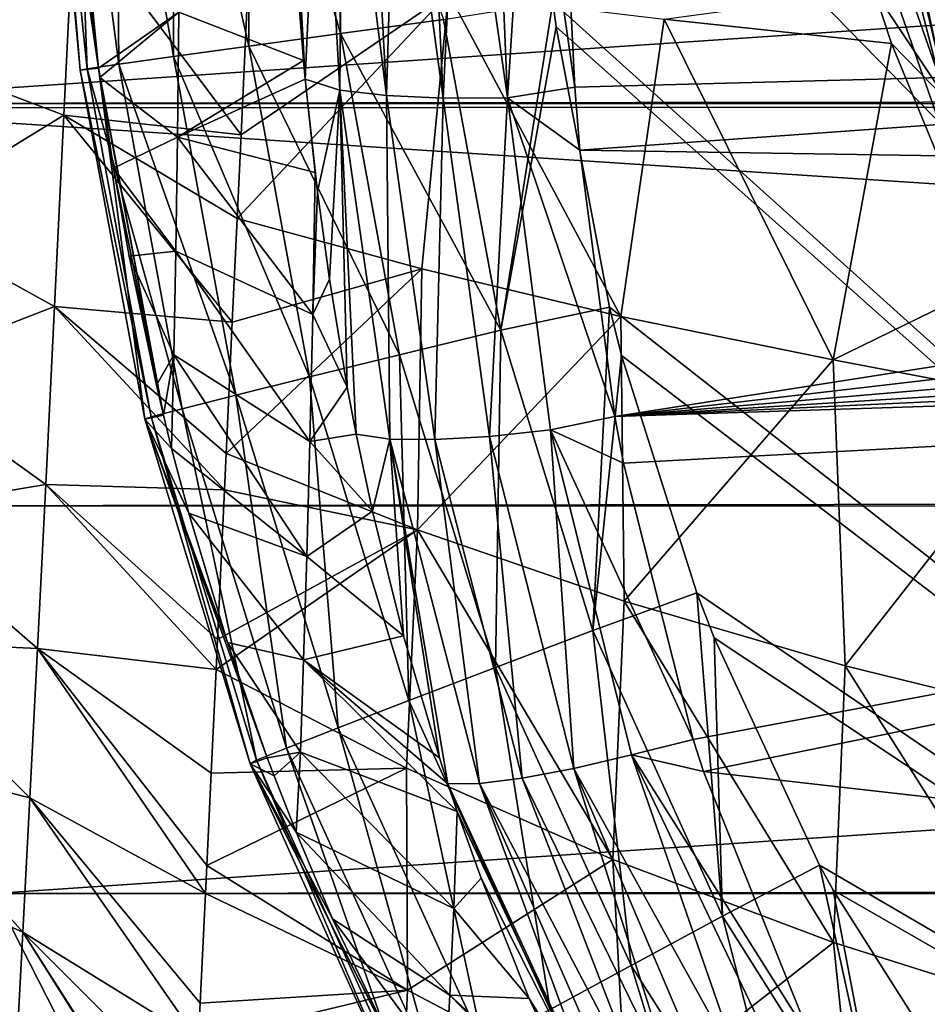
# Model space of a CAD drawing. Header units: metres. Extents: x -105 to 105, y -117 to 62.
# Tile 9 of 256: x -16.89 to -11.34, y -104.09 to -98.07. Entities that reach past the tile are written whole.
import ezdxf

# ---------------------------------------------------------------- set-up
doc = ezdxf.new("R2010")
doc.units = ezdxf.units.M
doc.layers.add('solid_509432_AD150_SW0001', color=7, linetype='CONTINUOUS')
doc.layers.add('solid_509432_AD150_SW0001_01', color=7, linetype='CONTINUOUS')

msp = doc.modelspace()

# ---------------------------------------------------------------- linework, layer by layer
at = {"layer": 'solid_509432_AD150_SW0001'}
for points in [[(0, -86.724808, 14.3), (0, -110.232567, 14.3), (-13.803509, -96.100266, 13.938542)], [(-11, -99.471596, -6.862603), (-11.636713, -91.887367, -8.336827), (-11, -90.05616, -8.692779)], [(-11.632832, -90.994568, -3.824274), (-10.989261, -98.617981, -2.342433), (-11.25, -93.886154, -3.262206)], [(-11.632832, -90.994568, -3.824274), (-11.632831, -96.777748, -2.700138), (-10.989261, -98.617981, -2.342433)], [(-11, -99.471596, -6.862603), (-11.959449, -93.796318, -7.965765), (-11.636713, -91.887367, -8.336827)], [(-11, -99.471596, -6.862603), (-11.959449, -95.73143, -7.589617), (-11.959449, -93.796318, -7.965765)], [(-11, -99.471596, -6.862603), (-11.636713, -97.640388, -7.218554), (-11.959449, -95.73143, -7.589617)], [(0, -110.232567, 14.3), (-13.629965, -97.961433, 13.943087), (-13.803509, -96.100266, 13.938542)], [(-15.488494, -98.230598, 13.219206), (-15.941851, -96.228912, 12.956722), (-15.493311, -96.201378, 13.360885)], [(-14.928788, -98.154144, 13.60237), (-15.493311, -96.201378, 13.360885), (-14.972982, -96.169876, 13.666773)], [(-14.928788, -98.154144, 13.60237), (-15.488494, -98.230598, 13.219206), (-15.493311, -96.201378, 13.360885)], [(-14.297665, -98.068596, 13.84792), (-14.928788, -98.154144, 13.60237), (-14.972982, -96.169876, 13.666773)], [(-16.476561, -98.369324, 11.471529), (-16.693569, -96.277519, 11.33454), (-16.554399, -96.26796, 11.922535)], [(-16.282944, -98.341049, 12.125473), (-16.554399, -96.26796, 11.922535), (-16.30039, -96.251495, 12.470699)], [(-16.282944, -98.341049, 12.125473), (-16.476561, -98.369324, 11.471529), (-16.554399, -96.26796, 11.922535)], [(-15.947805, -98.293991, 12.718262), (-16.30039, -96.251495, 12.470699), (-15.941851, -96.228912, 12.956722)], [(-15.947805, -98.293991, 12.718262), (-16.282944, -98.341049, 12.125473), (-16.30039, -96.251495, 12.470699)], [(-15.488494, -98.230598, 13.219206), (-15.947805, -98.293991, 12.718262), (-15.941851, -96.228912, 12.956722)], [(-16.518631, -98.377365, 10.790283), (-16.712233, -96.281815, 10.731438), (-16.693569, -96.277519, 11.33454)], [(-16.712233, -96.281815, 10.731438), (-16.406782, -98.366051, 10.116941), (-16.610828, -96.282997, 10.142673)], [(-16.518631, -98.377365, 10.790283), (-16.406782, -98.366051, 10.116941), (-16.712233, -96.281815, 10.731438)], [(-16.476561, -98.369324, 11.471529), (-16.518631, -98.377365, 10.790283), (-16.693569, -96.277519, 11.33454)], [(-16.559963, -96.974869, 10.132686), (-16.610828, -96.282997, 10.142673), (-16.406782, -98.366051, 10.116941)], [(-15.154377, -98.317444, 6.524282), (-15.257421, -96.312363, 6.182666), (-15.198442, -97.751114, 6.428566)], [(-15.143877, -98.43203, 6.543586), (-15.257421, -96.312363, 6.182666), (-15.154377, -98.317444, 6.524282)], [(-15.050885, -96.38047, 5.81534), (-15.257421, -96.312363, 6.182666), (-15.143877, -98.43203, 6.543586)], [(-15.050885, -96.38047, 5.81534), (-15.143877, -98.43203, 6.543586), (-14.932899, -98.499016, 6.184912)], [(-14.913863, -96.409859, 5.64775), (-15.050885, -96.38047, 5.81534), (-14.932899, -98.499016, 6.184912)], [(-14.913863, -96.409859, 5.64775), (-14.932899, -98.499016, 6.184912), (-14.647209, -98.531639, 5.877743)], [(-14.758024, -96.436249, 5.49669), (-14.913863, -96.409859, 5.64775), (-14.647209, -98.531639, 5.877743)], [(-14.585498, -96.459259, 5.364278), (-14.758024, -96.436249, 5.49669), (-14.647209, -98.531639, 5.877743)], [(-10.53138, -98.17276, -1.104643), (-11.632822, -96.625137, -1.914829), (-11.148109, -96.409294, -1.447426)], [(-14.585498, -96.459259, 5.364278), (-14.647209, -98.531639, 5.877743), (-14.299658, -98.547539, 5.64112)], [(-14.398626, -96.478577, 5.252326), (-14.585498, -96.459259, 5.364278), (-14.299658, -98.547539, 5.64112)], [(-14.199904, -96.493958, 5.162329), (-14.398626, -96.478577, 5.252326), (-14.299658, -98.547539, 5.64112)], [(-14.199904, -96.493958, 5.162329), (-14.299658, -98.547539, 5.64112), (-13.908077, -98.545898, 5.487184)], [(-13.991979, -96.50518, 5.095483), (-14.199904, -96.493958, 5.162329), (-13.908077, -98.545898, 5.487184)], [(-13.777633, -96.5121, 5.052683), (-13.991979, -96.50518, 5.095483), (-13.908077, -98.545898, 5.487184)], [(-13.777633, -96.5121, 5.052683), (-13.908077, -98.545898, 5.487184), (-13.495897, -98.481377, 5.415092)], [(-13.777633, -96.5121, 5.052683), (-13.495897, -98.481377, 5.415092), (-13.54511, -97.506264, 5.226863)], [(-11.632822, -96.625137, -1.914829), (-11.218225, -98.563866, -1.537979), (-11.875161, -96.685425, -1.90311)], [(-11.632822, -96.625137, -1.914829), (-10.989248, -98.465355, -1.557126), (-11.218225, -98.563866, -1.537979)], [(-10.53138, -98.17276, -1.104643), (-10.989248, -98.465355, -1.557126), (-11.632822, -96.625137, -1.914829)], [(-11.875161, -96.685425, -1.90311), (-11.218225, -98.563866, -1.537979), (-11.667616, -97.890129, -4.301058)], [(-11, -99.471596, -6.862603), (-11.632831, -96.777748, -2.700138), (-11.636713, -97.640388, -7.218554)], [(-11, -99.471596, -6.862603), (-10.989261, -98.617981, -2.342433), (-11.632831, -96.777748, -2.700138)], [(-16.559963, -96.974869, 10.132686), (-16.406782, -98.366051, 10.116941), (-16.473095, -97.843079, 10.121925)], [(-16.55719, -97.407196, 2.35863), (-17.598854, -98.281944, 4.730217), (-17.546513, -97.216301, 4.361753)], [(-13.54511, -97.506264, 5.226863), (-4.923309, -98.255569, 5.142517), (-5.866672, -97.319588, 4.985745)], [(-16.55719, -97.407196, 2.35863), (-16.618189, -98.652527, 2.797064), (-17.598854, -98.281944, 4.730217)], [(-15.535465, -98.771622, 0.854644), (-16.618189, -98.652527, 2.797064), (-16.55719, -97.407196, 2.35863)], [(-15.487183, -97.737068, 0.48582), (-15.535465, -98.771622, 0.854644), (-16.55719, -97.407196, 2.35863)], [(-13.54511, -97.506264, 5.226863), (-13.495897, -98.481377, 5.415092), (-4.923309, -98.255569, 5.142517)], [(-15.154377, -98.317444, 6.524282), (-15.198442, -97.751114, 6.428566), (-15.914974, -98.023384, 8.422899)], [(-14.267882, -97.905937, -1.356208), (-15.535465, -98.771622, 0.854644), (-15.487183, -97.737068, 0.48582)], [(-16.473095, -97.843079, 10.121925), (-16.406782, -98.366051, 10.116941), (-15.914974, -98.023384, 8.422899)], [(-11.667616, -97.890129, -4.301058), (-11.561239, -98.214767, -4.307004), (-12.949448, -98.065514, -2.955617)], [(-11.218225, -98.563866, -1.537979), (-11.561239, -98.214767, -4.307004), (-11.667616, -97.890129, -4.301058)], [(-14.267882, -97.905937, -1.356208), (-15.559381, -99.284798, 1.058614), (-15.535465, -98.771622, 0.854644)], [(-14.430913, -99.591721, -0.603783), (-15.559381, -99.284798, 1.058614), (-14.267882, -97.905937, -1.356208)], [(-13.214397, -99.882614, -2.069938), (-14.430913, -99.591721, -0.603783), (-14.267882, -97.905937, -1.356208)], [(-13.214397, -99.882614, -2.069938), (-14.267882, -97.905937, -1.356208), (-12.949448, -98.065514, -2.955617)], [(-13.948031, -99.96537, 13.856706), (-14.297665, -98.068596, 13.84792), (-13.629965, -97.961433, 13.943087)], [(-13.948031, -99.96537, 13.856706), (-13.629965, -97.961433, 13.943087), (-13.609261, -98.113106, 13.943629)], [(0, -110.232567, 14.3), (-13.609261, -98.113106, 13.943629), (-13.629965, -97.961433, 13.943087)], [(-16.406782, -98.366051, 10.116941), (-16.399061, -98.421661, 10.116488), (-15.914974, -98.023384, 8.422899)], [(-16.399061, -98.421661, 10.116488), (-15.924469, -98.786255, 8.778343), (-15.914974, -98.023384, 8.422899)], [(-15.154377, -98.317444, 6.524282), (-15.914974, -98.023384, 8.422899), (-15.924469, -98.786255, 8.778343)], [(-13.948031, -99.96537, 13.856706), (-14.928788, -98.154144, 13.60237), (-14.297665, -98.068596, 13.84792)], [(-11.918053, -100.147987, -3.349353), (-13.214397, -99.882614, -2.069938), (-12.949448, -98.065514, -2.955617)], [(-11.918053, -100.147987, -3.349353), (-12.949448, -98.065514, -2.955617), (-11.561239, -98.214767, -4.307004)], [(-13.948031, -99.96537, 13.856706), (-13.609261, -98.113106, 13.943629), (-13.284678, -99.825981, 13.952128)], [(0, -110.232567, 14.3), (-13.284678, -99.825981, 13.952128), (-13.609261, -98.113106, 13.943629)], [(-14.568205, -100.116562, 13.610367), (-15.488494, -98.230598, 13.219206), (-14.928788, -98.154144, 13.60237)], [(-13.948031, -99.96537, 13.856706), (-14.568205, -100.116562, 13.610367), (-14.928788, -98.154144, 13.60237)], [(-15.11778, -100.251587, 13.225801), (-15.947805, -98.293991, 12.718262), (-15.488494, -98.230598, 13.219206)], [(-14.568205, -100.116562, 13.610367), (-15.11778, -100.251587, 13.225801), (-15.488494, -98.230598, 13.219206)], [(-13.495897, -98.481377, 5.415092), (-13.465041, -98.866707, 5.48917), (-4.923309, -98.255569, 5.142517)], [(-13.465041, -98.866707, 5.48917), (-3.83006, -99.017967, 5.26155), (-4.923309, -98.255569, 5.142517)], [(-11.918053, -100.147987, -3.349353), (-11.561239, -98.214767, -4.307004), (-10.958703, -99.678619, -4.371245)], [(-11.218225, -98.563866, -1.537979), (-10.958703, -99.678619, -4.371245), (-11.561239, -98.214767, -4.307004)], [(-16.618189, -98.652527, 2.797064), (-17.648327, -99.283737, 5.151116), (-17.598854, -98.281944, 4.730217)], [(-15.568169, -100.363434, 12.723013), (-16.282944, -98.341049, 12.125473), (-15.947805, -98.293991, 12.718262)], [(-15.11778, -100.251587, 13.225801), (-15.568169, -100.363434, 12.723013), (-15.947805, -98.293991, 12.718262)], [(-15.143877, -98.43203, 6.543586), (-15.154377, -98.317444, 6.524282), (-15.924469, -98.786255, 8.778343)], [(-16.122713, -100.509453, 10.789178), (-16.406782, -98.366051, 10.116941), (-16.518631, -98.377365, 10.790283)], [(-16.084053, -100.495811, 11.472168), (-16.518631, -98.377365, 10.790283), (-16.476561, -98.369324, 11.471529)], [(-16.084053, -100.495811, 11.472168), (-16.122713, -100.509453, 10.789178), (-16.518631, -98.377365, 10.790283)], [(-15.895943, -100.446281, 12.128154), (-16.476561, -98.369324, 11.471529), (-16.282944, -98.341049, 12.125473)], [(-15.895943, -100.446281, 12.128154), (-16.084053, -100.495811, 11.472168), (-16.476561, -98.369324, 11.471529)], [(-16.406782, -98.366051, 10.116941), (-16.009853, -100.486313, 10.114354), (-16.399061, -98.421661, 10.116488)], [(-16.122713, -100.509453, 10.789178), (-16.009853, -100.486313, 10.114354), (-16.406782, -98.366051, 10.116941)], [(-15.568169, -100.363434, 12.723013), (-15.895943, -100.446281, 12.128154), (-16.282944, -98.341049, 12.125473)], [(-16.399061, -98.421661, 10.116488), (-16.314573, -98.9767, 10.11303), (-15.924469, -98.786255, 8.778343)], [(-16.399061, -98.421661, 10.116488), (-16.009853, -100.486313, 10.114354), (-16.314573, -98.9767, 10.11303)], [(-15.08338, -99.001984, 6.639606), (-15.143877, -98.43203, 6.543586), (-15.924469, -98.786255, 8.778343)], [(-15.068883, -99.121277, 6.659644), (-15.143877, -98.43203, 6.543586), (-15.08338, -99.001984, 6.639606)], [(-14.932899, -98.499016, 6.184912), (-15.143877, -98.43203, 6.543586), (-15.068883, -99.121277, 6.659644)], [(-14.932899, -98.499016, 6.184912), (-15.068883, -99.121277, 6.659644), (-14.996065, -99.654556, 6.749433)], [(-14.932899, -98.499016, 6.184912), (-14.996065, -99.654556, 6.749433), (-14.886584, -100.313828, 6.860213)], [(-14.932899, -98.499016, 6.184912), (-14.886584, -100.313828, 6.860213), (-14.831606, -100.602089, 6.908742)], [(-14.932899, -98.499016, 6.184912), (-14.831606, -100.602089, 6.908742), (-14.626593, -100.632919, 6.558938)], [(-14.647209, -98.531639, 5.877743), (-14.932899, -98.499016, 6.184912), (-14.626593, -100.632919, 6.558938)], [(-13.908077, -98.545898, 5.487184), (-13.465041, -98.866707, 5.48917), (-13.495897, -98.481377, 5.415092)], [(-14.647209, -98.531639, 5.877743), (-14.626593, -100.632919, 6.558938), (-14.351357, -100.635246, 6.259518)], [(-14.299658, -98.547539, 5.64112), (-14.647209, -98.531639, 5.877743), (-14.351357, -100.635246, 6.259518)], [(-14.299658, -98.547539, 5.64112), (-14.351357, -100.635246, 6.259518), (-14.018343, -100.615959, 6.026834)], [(-13.908077, -98.545898, 5.487184), (-14.299658, -98.547539, 5.64112), (-14.018343, -100.615959, 6.026834)], [(-13.908077, -98.545898, 5.487184), (-14.018343, -100.615959, 6.026834), (-13.644177, -100.576027, 5.872506)], [(-13.908077, -98.545898, 5.487184), (-13.251834, -100.492882, 5.799579), (-13.465041, -98.866707, 5.48917)], [(-13.908077, -98.545898, 5.487184), (-13.644177, -100.576027, 5.872506), (-13.251834, -100.492882, 5.799579)], [(-16.618189, -98.652527, 2.797064), (-16.6756, -99.822006, 3.297705), (-17.648327, -99.283737, 5.151116)], [(-15.588873, -99.91777, 1.331715), (-16.6756, -99.822006, 3.297705), (-16.618189, -98.652527, 2.797064)], [(-15.559381, -99.284798, 1.058614), (-15.588873, -99.91777, 1.331715), (-16.618189, -98.652527, 2.797064)], [(-15.535465, -98.771622, 0.854644), (-15.559381, -99.284798, 1.058614), (-16.618189, -98.652527, 2.797064)], [(-16.314573, -98.9767, 10.11303), (-15.934604, -99.482841, 9.180127), (-15.924469, -98.786255, 8.778343)], [(-15.097557, -99.871208, 7.115273), (-15.924469, -98.786255, 8.778343), (-15.934604, -99.482841, 9.180127)], [(-15.097557, -99.871208, 7.115273), (-15.08338, -99.001984, 6.639606), (-15.924469, -98.786255, 8.778343)], [(-13.465041, -98.866707, 5.48917), (-13.251834, -100.492882, 5.799579), (-3.83006, -99.017967, 5.26155)], [(-16.314573, -98.9767, 10.11303), (-16.219116, -99.514603, 10.111604), (-15.934604, -99.482841, 9.180127)], [(-16.314573, -98.9767, 10.11303), (-16.009853, -100.486313, 10.114354), (-16.219116, -99.514603, 10.111604)], [(-15.068883, -99.121277, 6.659644), (-15.08338, -99.001984, 6.639606), (-15.097557, -99.871208, 7.115273)], [(-13.251834, -100.492882, 5.799579), (-3.23723, -99.326668, 5.305739), (-3.83006, -99.017967, 5.26155)], [(-14.996065, -99.654556, 6.749433), (-15.068883, -99.121277, 6.659644), (-15.097557, -99.871208, 7.115273)], [(-16.6756, -99.822006, 3.297705), (-17.694887, -100.217438, 5.624795), (-17.648327, -99.283737, 5.151116)], [(-14.430913, -99.591721, -0.603783), (-15.588873, -99.91777, 1.331715), (-15.559381, -99.284798, 1.058614)], [(-13.251834, -100.492882, 5.799579), (-2.619574, -99.58387, 5.339258), (-3.23723, -99.326668, 5.305739)], [(-16.219116, -99.514603, 10.111604), (-15.945301, -100.116028, 9.623557), (-15.934604, -99.482841, 9.180127)], [(-16.219116, -99.514603, 10.111604), (-16.053055, -100.303375, 10.113261), (-15.945301, -100.116028, 9.623557)], [(-16.219116, -99.514603, 10.111604), (-16.009853, -100.486313, 10.114354), (-16.053055, -100.303375, 10.113261)], [(-15.115849, -100.646271, 7.641439), (-15.934604, -99.482841, 9.180127), (-15.945301, -100.116028, 9.623557)], [(-15.115849, -100.646271, 7.641439), (-15.097557, -99.871208, 7.115273), (-15.934604, -99.482841, 9.180127)], [(-14.430913, -99.591721, -0.603783), (-15.626287, -100.719879, 1.716102), (-15.588873, -99.91777, 1.331715)], [(-14.458243, -101.186813, 0.070282), (-15.626287, -100.719879, 1.716102), (-14.430913, -99.591721, -0.603783)], [(-14.458243, -101.186813, 0.070282), (-14.430913, -99.591721, -0.603783), (-13.214397, -99.882614, -2.069938)], [(-13.251834, -100.492882, 5.799579), (-1.982089, -99.787331, 5.361802), (-2.619574, -99.58387, 5.339258)], [(-14.886584, -100.313828, 6.860213), (-14.996065, -99.654556, 6.749433), (-15.097557, -99.871208, 7.115273)], [(-10.579811, -100.402084, -4.421772), (-11.918053, -100.147987, -3.349353), (-10.958703, -99.678619, -4.371245)], [(-16.6756, -99.822006, 3.297705), (-16.729397, -100.910408, 3.861004), (-17.694887, -100.217438, 5.624795)], [(-15.636705, -100.942848, 1.831411), (-16.729397, -100.910408, 3.861004), (-16.6756, -99.822006, 3.297705)], [(-15.626287, -100.719879, 1.716102), (-15.636705, -100.942848, 1.831411), (-16.6756, -99.822006, 3.297705)], [(-15.588873, -99.91777, 1.331715), (-15.626287, -100.719879, 1.716102), (-16.6756, -99.822006, 3.297705)], [(-13.251834, -100.492882, 5.799579), (-1.328629, -99.935921, 5.373253), (-1.982089, -99.787331, 5.361802)], [(-14.886584, -100.313828, 6.860213), (-15.097557, -99.871208, 7.115273), (-15.115849, -100.646271, 7.641439)], [(-13.194049, -101.622002, -1.382128), (-14.458243, -101.186813, 0.070282), (-13.214397, -99.882614, -2.069938)], [(-13.385242, -101.802429, 13.871864), (-13.948031, -99.96537, 13.856706), (-13.284678, -99.825981, 13.952128)], [(-13.385242, -101.802429, 13.871864), (-13.284678, -99.825981, 13.952128), (-13.209991, -100.121414, 13.954084)], [(0, -110.232567, 14.3), (-13.209991, -100.121414, 13.954084), (-13.284678, -99.825981, 13.952128)], [(-13.194049, -101.622002, -1.382128), (-13.214397, -99.882614, -2.069938), (-11.918053, -100.147987, -3.349353)], [(-13.251834, -100.492882, 5.799579), (-0.000091, -100.063652, 5.362637), (-1.328629, -99.935921, 5.373253)], [(-13.981128, -102.027763, 13.627385), (-14.568205, -100.116562, 13.610367), (-13.948031, -99.96537, 13.856706)], [(-13.385242, -101.802429, 13.871864), (-13.981128, -102.027763, 13.627385), (-13.948031, -99.96537, 13.856706)], [(-13.251834, -100.492882, 5.799579), (-13.198839, -100.778236, 5.853633), (-0.000091, -100.063652, 5.362637)], [(-13.198839, -100.778236, 5.853633), (-12.773496, -102.467789, 6.170701), (-0.000091, -100.063652, 5.362637)], [(-12.773496, -102.467789, 6.170701), (-12.710699, -102.662872, 6.206947), (-0.000091, -100.063652, 5.362637)], [(-12.710699, -102.662872, 6.206947), (0, -104.110405, 6.149248), (-0.000091, -100.063652, 5.362637)], [(-16.053055, -100.303375, 10.113261), (-16.009853, -100.486313, 10.114354), (-15.945301, -100.116028, 9.623557)], [(-16.009853, -100.486313, 10.114354), (-15.959903, -100.688736, 10.115881), (-15.945301, -100.116028, 9.623557)], [(-15.134501, -101.34903, 8.212425), (-15.945301, -100.116028, 9.623557), (-15.959903, -100.688736, 10.115881)], [(-15.134501, -101.34903, 8.212425), (-15.115849, -100.646271, 7.641439), (-15.945301, -100.116028, 9.623557)], [(-14.509389, -102.229134, 13.245273), (-15.11778, -100.251587, 13.225801), (-14.568205, -100.116562, 13.610367)], [(-13.981128, -102.027763, 13.627385), (-14.509389, -102.229134, 13.245273), (-14.568205, -100.116562, 13.610367)], [(-13.385242, -101.802429, 13.871864), (-13.209991, -100.121414, 13.954084), (-12.750137, -101.571281, 13.966125)], [(0, -110.232567, 14.3), (-12.750137, -101.571281, 13.966125), (-13.209991, -100.121414, 13.954084)], [(-11.843178, -102.017159, -2.648813), (-13.194049, -101.622002, -1.382128), (-11.918053, -100.147987, -3.349353)], [(-11.843178, -102.017159, -2.648813), (-11.918053, -100.147987, -3.349353), (-10.579811, -100.402084, -4.421772)], [(-16.729397, -100.910408, 3.861004), (-17.738478, -101.078835, 6.151613), (-17.694887, -100.217438, 5.624795)], [(-14.942697, -102.396141, 12.745296), (-15.568169, -100.363434, 12.723013), (-15.11778, -100.251587, 13.225801)], [(-14.509389, -102.229134, 13.245273), (-14.942697, -102.396141, 12.745296), (-15.11778, -100.251587, 13.225801)], [(-15.258633, -102.520142, 12.153323), (-15.895943, -100.446281, 12.128154), (-15.568169, -100.363434, 12.723013)], [(-14.942697, -102.396141, 12.745296), (-15.258633, -102.520142, 12.153323), (-15.568169, -100.363434, 12.723013)], [(-14.831606, -100.602089, 6.908742), (-14.886584, -100.313828, 6.860213), (-15.115849, -100.646271, 7.641439)], [(-10.416573, -102.368881, -3.736185), (-11.843178, -102.017159, -2.648813), (-10.579811, -100.402084, -4.421772)], [(-15.440852, -102.594711, 11.499979), (-16.084053, -100.495811, 11.472168), (-15.895943, -100.446281, 12.128154)], [(-15.258633, -102.520142, 12.153323), (-15.440852, -102.594711, 11.499979), (-15.895943, -100.446281, 12.128154)], [(-16.122713, -100.509453, 10.789178), (-15.959903, -100.688736, 10.115881), (-16.009853, -100.486313, 10.114354)], [(-15.479926, -102.616005, 10.819065), (-16.122713, -100.509453, 10.789178), (-16.084053, -100.495811, 11.472168)], [(-16.122713, -100.509453, 10.789178), (-15.855531, -101.084503, 10.119817), (-15.959903, -100.688736, 10.115881)], [(-16.122713, -100.509453, 10.789178), (-15.619291, -101.87455, 10.131352), (-15.855531, -101.084503, 10.119817)], [(-16.122713, -100.509453, 10.789178), (-15.37498, -102.579681, 10.145546), (-15.619291, -101.87455, 10.131352)], [(-15.479926, -102.616005, 10.819065), (-15.37498, -102.579681, 10.145546), (-16.122713, -100.509453, 10.789178)], [(-15.440852, -102.594711, 11.499979), (-15.479926, -102.616005, 10.819065), (-16.084053, -100.495811, 11.472168)], [(-13.644177, -100.576027, 5.872506), (-13.198839, -100.778236, 5.853633), (-13.251834, -100.492882, 5.799579)], [(-14.732321, -101.071587, 6.988015), (-14.831606, -100.602089, 6.908742), (-15.115849, -100.646271, 7.641439)], [(-14.626593, -100.632919, 6.558938), (-14.831606, -100.602089, 6.908742), (-14.732321, -101.071587, 6.988015)], [(-13.644177, -100.576027, 5.872506), (-14.018343, -100.615959, 6.026834), (-13.502955, -102.645126, 6.400607)], [(-13.644177, -100.576027, 5.872506), (-12.773496, -102.467789, 6.170701), (-13.198839, -100.778236, 5.853633)], [(-13.644177, -100.576027, 5.872506), (-13.150306, -102.56163, 6.243533), (-12.773496, -102.467789, 6.170701)], [(-13.644177, -100.576027, 5.872506), (-13.502955, -102.645126, 6.400607), (-13.150306, -102.56163, 6.243533)], [(-14.732321, -101.071587, 6.988015), (-15.115849, -100.646271, 7.641439), (-15.134501, -101.34903, 8.212425)], [(-14.626593, -100.632919, 6.558938), (-14.732321, -101.071587, 6.988015), (-14.543488, -101.83477, 7.117305)], [(-14.626593, -100.632919, 6.558938), (-14.543488, -101.83477, 7.117305), (-14.323749, -102.579712, 7.244132)], [(-14.626593, -100.632919, 6.558938), (-14.323749, -102.579712, 7.244132), (-14.272166, -102.738235, 7.271196)], [(-14.626593, -100.632919, 6.558938), (-14.272166, -102.738235, 7.271196), (-14.077952, -102.735786, 6.927427)], [(-14.351357, -100.635246, 6.259518), (-14.626593, -100.632919, 6.558938), (-14.077952, -102.735786, 6.927427)], [(-14.018343, -100.615959, 6.026834), (-14.351357, -100.635246, 6.259518), (-13.817305, -102.704147, 6.632356)], [(-14.351357, -100.635246, 6.259518), (-14.077952, -102.735786, 6.927427), (-13.817305, -102.704147, 6.632356)], [(-14.018343, -100.615959, 6.026834), (-13.817305, -102.704147, 6.632356), (-13.502955, -102.645126, 6.400607)], [(-15.134501, -101.34903, 8.212425), (-15.959903, -100.688736, 10.115881), (-15.855531, -101.084503, 10.119817)], [(-14.458243, -101.186813, 0.070282), (-15.636705, -100.942848, 1.831411), (-15.626287, -100.719879, 1.716102)], [(-16.729397, -100.910408, 3.861004), (-16.779541, -101.91259, 4.487432), (-17.738478, -101.078835, 6.151613)], [(-15.688181, -102.039917, 2.461177), (-16.779541, -101.91259, 4.487432), (-16.729397, -100.910408, 3.861004)], [(-15.679518, -101.855965, 2.347682), (-15.688181, -102.039917, 2.461177), (-16.729397, -100.910408, 3.861004)], [(-15.636705, -100.942848, 1.831411), (-15.679518, -101.855965, 2.347682), (-16.729397, -100.910408, 3.861004)], [(-14.458243, -101.186813, 0.070282), (-15.679518, -101.855965, 2.347682), (-15.636705, -100.942848, 1.831411)], [(-16.779541, -101.91259, 4.487432), (-17.77903, -101.864784, 6.73179), (-17.738478, -101.078835, 6.151613)], [(-15.15347, -101.981422, 8.823064), (-15.134501, -101.34903, 8.212425), (-15.855531, -101.084503, 10.119817)], [(-15.619291, -101.87455, 10.131352), (-15.15347, -101.981422, 8.823064), (-15.855531, -101.084503, 10.119817)], [(-14.543488, -101.83477, 7.117305), (-14.732321, -101.071587, 6.988015), (-15.134501, -101.34903, 8.212425)], [(-14.458243, -101.186813, 0.070282), (-15.688181, -102.039917, 2.461177), (-15.679518, -101.855965, 2.347682)], [(-14.524801, -102.642136, 0.899937), (-15.688181, -102.039917, 2.461177), (-14.458243, -101.186813, 0.070282)], [(-13.263872, -103.200539, -0.484423), (-14.524801, -102.642136, 0.899937), (-14.458243, -101.186813, 0.070282)], [(-13.263872, -103.200539, -0.484423), (-14.458243, -101.186813, 0.070282), (-13.194049, -101.622002, -1.382128)], [(-14.543488, -101.83477, 7.117305), (-15.134501, -101.34903, 8.212425), (-15.15347, -101.981422, 8.823064)], [(-12.59449, -103.547638, 13.893764), (-13.385242, -101.802429, 13.871864), (-12.750137, -101.571281, 13.966125)], [(-11.914963, -103.707672, -1.697361), (-13.263872, -103.200539, -0.484423), (-13.194049, -101.622002, -1.382128)], [(-11.914963, -103.707672, -1.697361), (-13.194049, -101.622002, -1.382128), (-11.843178, -102.017159, -2.648813)], [(0, -110.232567, 14.3), (-12.643923, -101.846237, 13.968907), (-12.750137, -101.571281, 13.966125)], [(-12.59449, -103.547638, 13.893764), (-12.750137, -101.571281, 13.966125), (-12.643923, -101.846237, 13.968907)], [(-13.151849, -103.848, 13.653748), (-13.981128, -102.027763, 13.627385), (-13.385242, -101.802429, 13.871864)], [(-12.59449, -103.547638, 13.893764), (-13.151849, -103.848, 13.653748), (-13.385242, -101.802429, 13.871864)], [(-16.825989, -102.824814, 5.17726), (-17.816467, -102.573929, 7.364742), (-17.77903, -101.864784, 6.73179)], [(-16.779541, -101.91259, 4.487432), (-16.825989, -102.824814, 5.17726), (-17.77903, -101.864784, 6.73179)], [(-14.323749, -102.579712, 7.244132), (-14.543488, -101.83477, 7.117305), (-15.15347, -101.981422, 8.823064)], [(0, -110.232567, 14.3), (-12.000984, -103.234924, 13.985744), (-12.643923, -101.846237, 13.968907)], [(-12.59449, -103.547638, 13.893764), (-12.643923, -101.846237, 13.968907), (-12.000984, -103.234924, 13.985744)], [(-15.753286, -103.408844, 3.429544), (-16.825989, -102.824814, 5.17726), (-16.779541, -101.91259, 4.487432)], [(-15.745054, -103.23732, 3.294636), (-15.753286, -103.408844, 3.429544), (-16.779541, -101.91259, 4.487432)], [(-15.718125, -102.672844, 2.87974), (-15.745054, -103.23732, 3.294636), (-16.779541, -101.91259, 4.487432)], [(-15.688181, -102.039917, 2.461177), (-15.718125, -102.672844, 2.87974), (-16.779541, -101.91259, 4.487432)], [(-15.619291, -101.87455, 10.131352), (-15.172716, -102.545219, 9.468238), (-15.15347, -101.981422, 8.823064)], [(-15.619291, -101.87455, 10.131352), (-15.37498, -102.579681, 10.145546), (-15.172716, -102.545219, 9.468238)], [(-15.172716, -102.545219, 9.468238), (-14.214989, -102.907974, 7.300231), (-15.15347, -101.981422, 8.823064)], [(-14.272166, -102.738235, 7.271196), (-15.15347, -101.981422, 8.823064), (-14.214989, -102.907974, 7.300231)], [(-14.272166, -102.738235, 7.271196), (-14.323749, -102.579712, 7.244132), (-15.15347, -101.981422, 8.823064)], [(-14.524801, -102.642136, 0.899937), (-15.718125, -102.672844, 2.87974), (-15.688181, -102.039917, 2.461177)], [(-13.646682, -104.116943, 13.27787), (-14.509389, -102.229134, 13.245273), (-13.981128, -102.027763, 13.627385)], [(-13.151849, -103.848, 13.653748), (-13.646682, -104.116943, 13.27787), (-13.981128, -102.027763, 13.627385)], [(-10.48911, -104.159157, -2.743481), (-11.914963, -103.707672, -1.697361), (-11.843178, -102.017159, -2.648813)], [(-10.48911, -104.159157, -2.743481), (-11.843178, -102.017159, -2.648813), (-10.416573, -102.368881, -3.736185)], [(-14.053784, -104.340752, 12.785278), (-14.942697, -102.396141, 12.745296), (-14.509389, -102.229134, 13.245273)], [(-13.646682, -104.116943, 13.27787), (-14.053784, -104.340752, 12.785278), (-14.509389, -102.229134, 13.245273)], [(-14.352416, -104.508049, 12.201066), (-15.258633, -102.520142, 12.153323), (-14.942697, -102.396141, 12.745296)], [(-14.053784, -104.340752, 12.785278), (-14.352416, -104.508049, 12.201066), (-14.942697, -102.396141, 12.745296)], [(-13.150306, -102.56163, 6.243533), (-12.710699, -102.662872, 6.206947), (-12.773496, -102.467789, 6.170701)], [(-14.527365, -104.610291, 11.554993), (-15.440852, -102.594711, 11.499979), (-15.258633, -102.520142, 12.153323)], [(-14.352416, -104.508049, 12.201066), (-14.527365, -104.610291, 11.554993), (-15.258633, -102.520142, 12.153323)], [(-16.86869, -103.645538, 5.929657), (-17.850706, -103.207001, 8.048023), (-17.816467, -102.573929, 7.364742)], [(-16.825989, -102.824814, 5.17726), (-16.86869, -103.645538, 5.929657), (-17.816467, -102.573929, 7.364742)], [(-15.479926, -102.616005, 10.819065), (-15.333513, -102.690651, 10.148142), (-15.37498, -102.579681, 10.145546)], [(-15.37498, -102.579681, 10.145546), (-15.333513, -102.690651, 10.148142), (-15.172716, -102.545219, 9.468238)], [(-15.333513, -102.690651, 10.148142), (-15.199545, -103.034454, 10.156497), (-15.172716, -102.545219, 9.468238)], [(-15.199545, -103.034454, 10.156497), (-14.235781, -103.500793, 7.980579), (-15.172716, -102.545219, 9.468238)], [(-15.172716, -102.545219, 9.468238), (-14.235781, -103.500793, 7.980579), (-14.214989, -102.907974, 7.300231)], [(-13.150306, -102.56163, 6.243533), (-13.502955, -102.645126, 6.400607), (-12.478428, -104.496872, 6.624998)], [(-13.150306, -102.56163, 6.243533), (-12.048339, -104.310074, 6.509462), (-12.710699, -102.662872, 6.206947)], [(-13.150306, -102.56163, 6.243533), (-12.26599, -104.407387, 6.551202), (-12.048339, -104.310074, 6.509462)], [(-13.150306, -102.56163, 6.243533), (-12.478428, -104.496872, 6.624998), (-12.26599, -104.407387, 6.551202)], [(-14.524801, -102.642136, 0.899937), (-15.745054, -103.23732, 3.294636), (-15.718125, -102.672844, 2.87974)], [(-14.518142, -104, 1.749354), (-15.745054, -103.23732, 3.294636), (-14.524801, -102.642136, 0.899937)], [(-14.569719, -104.642281, 10.879971), (-15.479926, -102.616005, 10.819065), (-15.440852, -102.594711, 11.499979)], [(-15.479926, -102.616005, 10.819065), (-15.199545, -103.034454, 10.156497), (-15.333513, -102.690651, 10.148142)], [(-15.479926, -102.616005, 10.819065), (-14.977246, -103.562775, 10.17136), (-15.199545, -103.034454, 10.156497)], [(-15.479926, -102.616005, 10.819065), (-14.536715, -104.487869, 10.205371), (-14.977246, -103.562775, 10.17136)], [(-15.479926, -102.616005, 10.819065), (-14.479407, -104.598267, 10.209984), (-14.536715, -104.487869, 10.205371)], [(-14.569719, -104.642281, 10.879971), (-14.479407, -104.598267, 10.209984), (-15.479926, -102.616005, 10.819065)], [(-14.527365, -104.610291, 11.554993), (-14.569719, -104.642281, 10.879971), (-15.440852, -102.594711, 11.499979)], [(-14.518142, -104, 1.749354), (-14.524801, -102.642136, 0.899937), (-13.263872, -103.200539, -0.484423)], [(-13.502955, -102.645126, 6.400607), (-13.817305, -102.704147, 6.632356), (-12.871652, -104.645752, 6.862548)], [(-13.502955, -102.645126, 6.400607), (-12.871652, -104.645752, 6.862548), (-12.681605, -104.576836, 6.729443)], [(-13.502955, -102.645126, 6.400607), (-12.681605, -104.576836, 6.729443), (-12.478428, -104.496872, 6.624998)], [(-13.817305, -102.704147, 6.632356), (-14.077952, -102.735786, 6.927427), (-13.044948, -104.702301, 7.021779)], [(-13.817305, -102.704147, 6.632356), (-13.044948, -104.702301, 7.021779), (-12.871652, -104.645752, 6.862548)], [(-12.710699, -102.662872, 6.206947), (-12.048339, -104.310074, 6.509462), (0, -104.110405, 6.149248)], [(-14.077952, -102.735786, 6.927427), (-14.272166, -102.738235, 7.271196), (-13.328465, -104.774261, 7.406041)], [(-13.328465, -104.774261, 7.406041), (-14.272166, -102.738235, 7.271196), (-14.214989, -102.907974, 7.300231)], [(-14.077952, -102.735786, 6.927427), (-13.328465, -104.774261, 7.406041), (-13.198192, -104.745415, 7.2041)], [(-14.077952, -102.735786, 6.927427), (-13.198192, -104.745415, 7.2041), (-13.044948, -104.702301, 7.021779)], [(-15.796835, -104.306404, 4.215074), (-16.86869, -103.645538, 5.929657), (-16.825989, -102.824814, 5.17726)], [(-15.785708, -104.078766, 4.002035), (-15.796835, -104.306404, 4.215074), (-16.825989, -102.824814, 5.17726)], [(-15.753286, -103.408844, 3.429544), (-15.785708, -104.078766, 4.002035), (-16.825989, -102.824814, 5.17726)], [(-14.069086, -103.315834, 7.370108), (-14.214989, -102.907974, 7.300231), (-14.235781, -103.500793, 7.980579)], [(-13.328465, -104.774261, 7.406041), (-14.214989, -102.907974, 7.300231), (-14.069086, -103.315834, 7.370108)], [(-15.199545, -103.034454, 10.156497), (-14.260566, -104.02951, 8.697587), (-14.235781, -103.500793, 7.980579)], [(-14.977246, -103.562775, 10.17136), (-14.260566, -104.02951, 8.697587), (-15.199545, -103.034454, 10.156497)], [(-16.86869, -103.645538, 5.929657), (-16.907593, -104.375877, 6.741396), (-17.850706, -103.207001, 8.048023)], [(-14.518142, -104, 1.749354), (-15.753286, -103.408844, 3.429544), (-15.745054, -103.23732, 3.294636)], [(-13.181619, -104.701706, 0.383625), (-14.518142, -104, 1.749354), (-13.263872, -103.200539, -0.484423)], [(-13.181619, -104.701706, 0.383625), (-13.263872, -103.200539, -0.484423), (-11.914963, -103.707672, -1.697361)], [(-11.578972, -105.157181, 13.922108), (-12.59449, -103.547638, 13.893764), (-12.000984, -103.234924, 13.985744)], [(0, -110.232567, 14.3), (-11.917883, -103.388321, 13.987919), (-12.000984, -103.234924, 13.985744)], [(-11.578972, -105.157181, 13.922108), (-12.000984, -103.234924, 13.985744), (-11.917883, -103.388321, 13.987919)], [(-13.77419, -104.050667, 7.496433), (-14.069086, -103.315834, 7.370108), (-14.235781, -103.500793, 7.980579)], [(-13.328465, -104.774261, 7.406041), (-14.069086, -103.315834, 7.370108), (-13.77419, -104.050667, 7.496433)], [(-17.471502, -103.590401, 17.145893), (-15.905377, -105.644524, 17.200001), (-17.046698, -103.408623, 17.200001)], [(-14.518142, -104, 1.749354), (-15.785708, -104.078766, 4.002035), (-15.753286, -103.408844, 3.429544)], [(0, -110.232567, 14.3), (-11.043266, -104.765884, 14.010822), (-11.917883, -103.388321, 13.987919)], [(-11.578972, -105.157181, 13.922108), (-11.917883, -103.388321, 13.987919), (-11.043266, -104.765884, 14.010822)], [(-13.77419, -104.050667, 7.496433), (-14.235781, -103.500793, 7.980579), (-14.260566, -104.02951, 8.697587)], [(-12.084105, -105.528999, 13.688538), (-13.151849, -103.848, 13.653748), (-12.59449, -103.547638, 13.893764)], [(-11.578972, -105.157181, 13.922108), (-12.084105, -105.528999, 13.688538), (-12.59449, -103.547638, 13.893764)], [(-16.674946, -106.105247, 16.987598), (-17.471502, -103.590401, 17.145893), (-17.873339, -103.762299, 16.9865)], [(-16.30081, -105.881248, 17.146175), (-15.905377, -105.644524, 17.200001), (-17.471502, -103.590401, 17.145893)], [(-16.674946, -106.105247, 16.987598), (-16.30081, -105.881248, 17.146175), (-17.471502, -103.590401, 17.145893)], [(-14.977246, -103.562775, 10.17136), (-14.285456, -104.496109, 9.438547), (-14.260566, -104.02951, 8.697587)], [(-14.536715, -104.487869, 10.205371), (-14.285456, -104.496109, 9.438547), (-14.977246, -103.562775, 10.17136)], [(-15.844609, -105.268898, 5.244034), (-16.907593, -104.375877, 6.741396), (-16.86869, -103.645538, 5.929657)], [(-15.843663, -105.250084, 5.221644), (-15.844609, -105.268898, 5.244034), (-16.86869, -103.645538, 5.929657)], [(-15.815989, -104.69529, 4.604039), (-15.843663, -105.250084, 5.221644), (-16.86869, -103.645538, 5.929657)], [(-15.796835, -104.306404, 4.215074), (-15.815989, -104.69529, 4.604039), (-16.86869, -103.645538, 5.929657)], [(-11.747127, -105.33429, -0.806854), (-13.181619, -104.701706, 0.383625), (-11.914963, -103.707672, -1.697361)], [(-11.747127, -105.33429, -0.806854), (-11.914963, -103.707672, -1.697361), (-10.48911, -104.159157, -2.743481)], [(-17.007662, -106.304443, 16.732805), (-16.674946, -106.105247, 16.987598), (-17.873339, -103.762299, 16.9865)], [(-12.533525, -105.862839, 13.321739), (-13.646682, -104.116943, 13.27787), (-13.151849, -103.848, 13.653748)], [(-12.084105, -105.528999, 13.688538), (-12.533525, -105.862839, 13.321739), (-13.151849, -103.848, 13.653748)], [(-14.518142, -104, 1.749354), (-15.796835, -104.306404, 4.215074), (-15.785708, -104.078766, 4.002035)], [(-14.570069, -105.186264, 2.773716), (-15.796835, -104.306404, 4.215074), (-14.518142, -104, 1.749354)], [(-14.570069, -105.186264, 2.773716), (-14.518142, -104, 1.749354), (-13.181619, -104.701706, 0.383625)], [(-13.332954, -104.983536, 7.652833), (-14.260566, -104.02951, 8.697587), (-14.285456, -104.496109, 9.438547)], [(-13.433288, -104.788307, 7.623754), (-13.77419, -104.050667, 7.496433), (-14.260566, -104.02951, 8.697587)], [(-13.332954, -104.983536, 7.652833), (-13.433288, -104.788307, 7.623754), (-14.260566, -104.02951, 8.697587)], [(-13.328465, -104.774261, 7.406041), (-13.77419, -104.050667, 7.496433), (-13.433288, -104.788307, 7.623754)]]:
    msp.add_3dface(points, dxfattribs=at)
at = {"layer": 'solid_509432_AD150_SW0001_01'}
for points in [[(-18.524509, -96.082024, 17.200001), (-18.370701, -98.581535, 17.200001), (18.524509, -96.082024, 17.200001)], [(-18.370701, -98.581535, 17.200001), (18.376259, -98.538971, 17.200001), (18.524509, -96.082024, 17.200001)], [(-18.370701, -98.581535, 17.200001), (18.369675, -98.589645, 17.200001), (18.376259, -98.538971, 17.200001)], [(-18.370701, -98.581535, 17.200001), (-18.367374, -98.606789, 17.200001), (18.369675, -98.589645, 17.200001)], [(-18.367374, -98.606789, 17.200001), (17.887283, -100.991478, 17.200001), (18.369675, -98.589645, 17.200001)], [(-18.367374, -98.606789, 17.200001), (-17.874126, -101.039688, 17.200001), (17.887283, -100.991478, 17.200001)], [(-17.874126, -101.039688, 17.200001), (17.871712, -101.048485, 17.200001), (17.887283, -100.991478, 17.200001)], [(-17.874126, -101.039688, 17.200001), (-17.046698, -103.408623, 17.200001), (17.871712, -101.048485, 17.200001)], [(-17.046698, -103.408623, 17.200001), (17.063213, -103.369904, 17.200001), (17.871712, -101.048485, 17.200001)], [(-17.046698, -103.408623, 17.200001), (17.043377, -103.416389, 17.200001), (17.063213, -103.369904, 17.200001)], [(-17.046698, -103.408623, 17.200001), (-15.905377, -105.644524, 17.200001), (17.043377, -103.416389, 17.200001)], [(-15.905377, -105.644524, 17.200001), (15.914758, -105.628838, 17.200001), (17.043377, -103.416389, 17.200001)]]:
    msp.add_3dface(points, dxfattribs=at)

doc.saveas('drawing.dxf')
